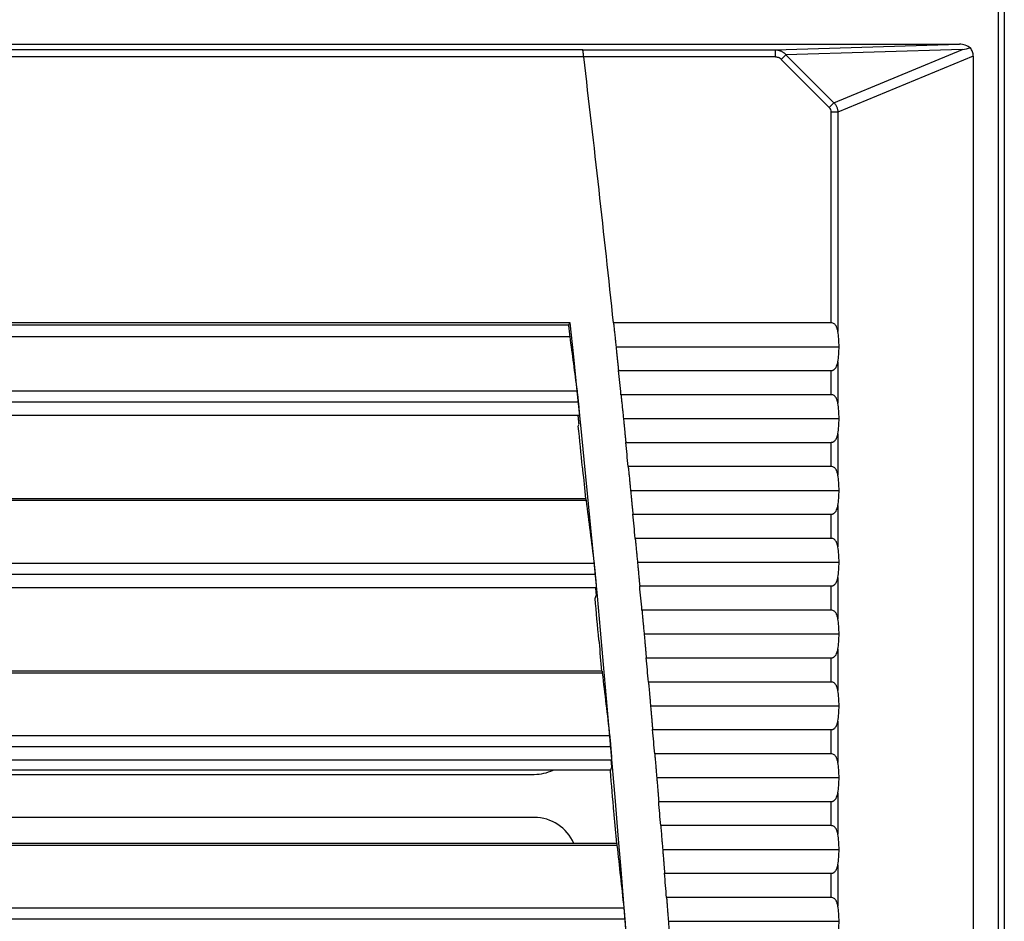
# Model space of a CAD drawing. Header units: millimetres. Extents: x 0 to 2794, y 0 to 2159.
# Tile 38 of 66: x 1212 to 1298, y 1615 to 1693. Entities that reach past the tile are written whole.
import ezdxf

# ---------------------------------------------------------------- set-up
doc = ezdxf.new("R2010")
doc.units = ezdxf.units.MM
doc.header["$LTSCALE"] = 10

msp = doc.modelspace()

# ---------------------------------------------------------------- linework, layer by layer
for p, q in [((1297.496, 1788.063), (1297.496, 1247.938)), ((1298.039, 1788.063), (1298.039, 1247.938)), ((1209.26, 1690.968), (1294.129, 1690.968)), ((1278.095, 1690.488), (1294.129, 1690.968)), ((1209.025, 1690.499), (1261.374, 1690.499)), ((1261.376, 1690.488), (1261.374, 1690.499)), ((1261.376, 1690.488), (1278.095, 1690.488)), ((1278.095, 1690.488), (1278.095, 1689.863)), ((1294.408, 1690.516), (1279.045, 1690.055)), ((1283.219, 1685.881), (1294.408, 1690.516)), ((1261.448, 1689.874), (1209.025, 1689.874)), ((1278.095, 1689.863), (1261.45, 1689.863)), ((1279.045, 1690.055), (1278.638, 1689.649)), ((1282.812, 1685.474), (1278.638, 1689.649)), ((1279.045, 1690.055), (1283.219, 1685.881)), ((1295.333, 1689.945), (1283.556, 1685.067)), ((1295.333, 1689.945), (1295.333, 1264.758)), ((1283.219, 1685.881), (1282.812, 1685.474)), ((1282.981, 1666.727), (1282.981, 1685.067)), ((1283.556, 1685.067), (1282.981, 1685.067)), ((1283.556, 1685.067), (1283.556, 1665.985)), ((1260.27, 1666.727), (960.27, 1666.727)), ((960.417, 1666.563), (1260.122, 1666.563)), ((1282.981, 1666.727), (1264.04, 1666.727)), ((960.308, 1665.535), (1260.231, 1665.535)), ((1264.258, 1664.654), (1283.66, 1664.654)), ((1283.556, 1663.323), (1283.556, 1659.735)), ((1264.474, 1662.581), (1282.981, 1662.581)), ((1282.981, 1660.477), (1282.981, 1662.581)), ((959.675, 1660.826), (1260.864, 1660.826)), ((1282.981, 1660.477), (1264.691, 1660.477)), ((1260.976, 1659.832), (959.563, 1659.832)), ((1261.073, 1658.679), (959.466, 1658.679)), ((1264.902, 1658.404), (1283.66, 1658.404)), ((1283.556, 1657.073), (1283.556, 1653.485)), ((1265.11, 1656.331), (1282.981, 1656.331)), ((1282.981, 1654.227), (1282.981, 1656.331)), ((1282.981, 1654.227), (1265.32, 1654.227)), ((1265.524, 1652.154), (1283.66, 1652.154)), ((1261.657, 1651.257), (1112.275, 1651.257)), ((1261.63, 1651.424), (1112.286, 1651.424)), ((1283.556, 1650.823), (1283.556, 1647.235)), ((1265.725, 1650.081), (1282.981, 1650.081)), ((1282.981, 1647.977), (1282.981, 1650.081)), ((1282.981, 1647.977), (1265.927, 1647.977)), ((958.195, 1645.826), (1262.344, 1645.826)), ((1266.124, 1645.904), (1283.66, 1645.904)), ((1262.448, 1644.832), (958.091, 1644.832)), ((1266.319, 1643.831), (1282.981, 1643.831)), ((1282.981, 1641.727), (1282.981, 1643.831)), ((1283.556, 1644.573), (1283.556, 1640.985)), ((1262.535, 1643.679), (958.004, 1643.679)), ((1282.981, 1641.727), (1266.514, 1641.727)), ((1266.704, 1639.654), (1283.66, 1639.654)), ((1283.556, 1638.323), (1283.556, 1634.735)), ((1266.892, 1637.581), (1282.981, 1637.581)), ((1282.981, 1635.477), (1282.981, 1637.581)), ((1263.059, 1636.257), (1112.275, 1636.257)), ((1263.031, 1636.424), (1112.286, 1636.424)), ((1282.981, 1635.477), (1267.08, 1635.477)), ((1267.263, 1633.404), (1283.66, 1633.404)), ((1283.556, 1632.073), (1283.556, 1628.485)), ((1267.444, 1631.331), (1282.981, 1631.331)), ((1282.981, 1629.227), (1282.981, 1631.331)), ((956.837, 1630.826), (1263.702, 1630.826)), ((1263.798, 1629.832), (956.741, 1629.832)), ((1263.876, 1628.679), (956.663, 1628.679)), ((1282.981, 1629.227), (1267.625, 1629.227)), ((1263.795, 1627.813), (1117.77, 1627.813)), ((1119.645, 1627.438), (1257.145, 1627.438)), ((1267.801, 1627.154), (1283.66, 1627.154)), ((1267.975, 1625.081), (1282.981, 1625.081)), ((1282.981, 1622.977), (1282.981, 1625.081)), ((1283.556, 1625.823), (1283.556, 1622.235)), ((1257.145, 1623.688), (1119.645, 1623.688)), ((1282.981, 1622.977), (1268.148, 1622.977)), ((1264.34, 1621.257), (1112.275, 1621.257)), ((1264.313, 1621.424), (1112.286, 1621.424)), ((1268.318, 1620.904), (1283.66, 1620.904)), ((1283.556, 1619.573), (1283.556, 1615.985)), ((1268.484, 1618.831), (1282.981, 1618.831)), ((1282.981, 1616.727), (1282.981, 1618.831)), ((1282.981, 1616.727), (1268.651, 1616.727)), ((955.6, 1615.826), (1264.939, 1615.826)), ((1265.027, 1614.832), (955.512, 1614.832)), ((1268.813, 1614.654), (1283.66, 1614.654))]:
    msp.add_line(p, q)
at = {"flags": 128}
for points in [[(1260.122, 1666.563), (1260.205, 1666.655), (1260.27, 1666.727)], [(1260.122, 1666.563), (1260.136, 1666.435), (1260.15, 1666.306), (1260.163, 1666.178), (1260.177, 1666.049), (1260.19, 1665.921), (1260.204, 1665.792), (1260.217, 1665.664), (1260.231, 1665.535)], [(1261.046, 1657.915), (1261.037, 1658.011), (1261.027, 1658.106), (1261.017, 1658.202), (1261.008, 1658.297), (1260.998, 1658.393), (1260.988, 1658.488), (1260.979, 1658.584), (1260.969, 1658.679)], [(1260.979, 1657.749), (1261.017, 1657.842), (1261.046, 1657.915)], [(1261.382, 1653.935), (1261.358, 1654.052), (1261.34, 1654.145)], [(1262.435, 1642.749), (1262.505, 1642.92), (1262.56, 1643.054)], [(1262.56, 1643.054), (1262.552, 1643.132), (1262.545, 1643.21), (1262.538, 1643.289), (1262.53, 1643.367), (1262.523, 1643.445), (1262.516, 1643.523), (1262.509, 1643.601), (1262.501, 1643.679)], [(1262.808, 1638.924), (1262.785, 1639.048), (1262.766, 1639.145)], [(1263.895, 1628.054), (1263.889, 1628.132), (1263.882, 1628.21), (1263.876, 1628.289), (1263.869, 1628.367), (1263.862, 1628.445), (1263.856, 1628.523), (1263.849, 1628.601), (1263.842, 1628.679)], [(1263.768, 1627.749), (1263.839, 1627.92), (1263.895, 1628.054)], [(1264.111, 1623.924), (1264.088, 1624.048), (1264.07, 1624.145)]]:
    msp.add_lwpolyline(points, dxfattribs=at)
for centre, radius, start, end in [((-604.3, 1469.227), 1878.75, 6.034258, 6.74424), ((-604.3, 1469.227), 1875, 354.376187, 6.046372), ((-604.3, 1469.227), 1878.75, 5.842625, 5.907136), ((-604.3, 1469.227), 1874.782, 5.660536, 5.771224), ((-604.3, 1469.227), 1878.75, 5.651057, 5.715546), ((-604.3, 1469.227), 1874.803, 5.576891, 5.654022), ((-604.3, 1469.227), 1878.75, 5.459553, 5.524021), ((-604.3, 1469.227), 1878.75, 5.26811, 5.332557), ((-604.3, 1469.227), 1874.782, 5.200048, 5.310652), ((-604.3, 1469.227), 1874.804, 5.116511, 5.193224), ((-604.3, 1469.227), 1878.75, 5.076726, 5.141154), ((-604.3, 1469.227), 1878.75, 4.885398, 4.949807), ((1257.145, 1631.188), 3.75, 270, 295.84193), ((-604.3, 1469.227), 1874.782, 4.739898, 4.850423), ((-604.3, 1469.227), 1878.75, 4.694126, 4.758517), ((1257.145, 1619.938), 3.75, 23.35336, 90), ((-604.3, 1469.227), 1874.804, 4.656424, 4.733083), ((-604.3, 1469.227), 1878.75, 4.502905, 4.567279)]:
    msp.add_arc(centre, radius, start, end)
for points, knots in [([(1295.095, 1690.646), (1294.968, 1690.746), (1294.814, 1690.829), (1294.481, 1690.94), (1294.302, 1690.968), (1294.129, 1690.968)], [0, 0, 0, 0, 0.5, 0.5, 1, 1, 1, 1]), ([(1261.45, 1689.863), (1261.447, 1689.889), (1261.44, 1689.943), (1261.431, 1690.022), (1261.42, 1690.112), (1261.409, 1690.208), (1261.398, 1690.302), (1261.388, 1690.381), (1261.382, 1690.439), (1261.377, 1690.479), (1261.376, 1690.485), (1261.376, 1690.488)], [0, 0, 0, 0, 0.082721, 0.165843, 0.250735, 0.374478, 0.499883, 0.622536, 0.74927, 0.874603, 1, 1, 1, 1]), ([(1278.095, 1690.488), (1278.136, 1690.486), (1278.217, 1690.484), (1278.334, 1690.466), (1278.444, 1690.439), (1278.546, 1690.404), (1278.641, 1690.363), (1278.727, 1690.317), (1278.806, 1690.268), (1278.876, 1690.216), (1278.939, 1690.163), (1278.995, 1690.11), (1279.028, 1690.073), (1279.045, 1690.055)], [0, 0, 0, 0, 0.11582, 0.226645, 0.332476, 0.433318, 0.529174, 0.620051, 0.705954, 0.786891, 0.86287, 0.933902, 1, 1, 1, 1]), ([(1295.333, 1689.945), (1295.333, 1690.07), (1295.313, 1690.197), (1295.232, 1690.436), (1295.171, 1690.548), (1295.095, 1690.646)], [0, 0, 0, 0, 0.5, 0.5, 1, 1, 1, 1]), ([(1278.638, 1689.649), (1278.573, 1689.714), (1278.488, 1689.769), (1278.299, 1689.844), (1278.195, 1689.863), (1278.095, 1689.863)], [0, 0, 0, 0, 0.5, 0.5, 1, 1, 1, 1]), ([(1283.219, 1685.881), (1283.248, 1685.849), (1283.304, 1685.785), (1283.376, 1685.678), (1283.438, 1685.565), (1283.487, 1685.446), (1283.524, 1685.322), (1283.548, 1685.196), (1283.554, 1685.11), (1283.556, 1685.067)], [0, 0, 0, 0, 0.143048, 0.285905, 0.428648, 0.571352, 0.714095, 0.856952, 1, 1, 1, 1]), ([(1282.981, 1685.067), (1282.981, 1685.142), (1282.966, 1685.217), (1282.908, 1685.358), (1282.865, 1685.421), (1282.812, 1685.474)], [0, 0, 0, 0, 0.5, 0.5, 1, 1, 1, 1]), ([(1264.04, 1666.727), (1264.046, 1666.671), (1264.059, 1666.556), (1264.078, 1666.371), (1264.099, 1666.173), (1264.121, 1665.961), (1264.146, 1665.727), (1264.176, 1665.444), (1264.214, 1665.082), (1264.242, 1664.807), (1264.258, 1664.654)], [0, 0, 0, 0, 0.091076, 0.186599, 0.286568, 0.390984, 0.499847, 0.623949, 0.790675, 1, 1, 1, 1]), ([(1283.556, 1665.985), (1283.548, 1666.033), (1283.531, 1666.124), (1283.496, 1666.25), (1283.454, 1666.361), (1283.399, 1666.467), (1283.329, 1666.564), (1283.234, 1666.65), (1283.118, 1666.714), (1283.026, 1666.723), (1282.981, 1666.727)], [0, 0, 0, 0, 0.141663, 0.271565, 0.390457, 0.499316, 0.630916, 0.749123, 0.878286, 1, 1, 1, 1]), ([(1264.258, 1664.654), (1264.266, 1664.578), (1264.282, 1664.433), (1264.303, 1664.225), (1264.323, 1664.035), (1264.341, 1663.864), (1264.357, 1663.713), (1264.38, 1663.493), (1264.409, 1663.211), (1264.443, 1662.879), (1264.464, 1662.678), (1264.474, 1662.581)], [0, 0, 0, 0, 0.103356, 0.198643, 0.285859, 0.365005, 0.43608, 0.499083, 0.677033, 0.844005, 1, 1, 1, 1]), ([(1282.981, 1662.581), (1283.003, 1662.582), (1283.048, 1662.584), (1283.113, 1662.601), (1283.175, 1662.627), (1283.249, 1662.671), (1283.329, 1662.744), (1283.422, 1662.873), (1283.506, 1663.066), (1283.538, 1663.232), (1283.556, 1663.323)], [0, 0, 0, 0, 0.06087, 0.121652, 0.184319, 0.250676, 0.369054, 0.500989, 0.728481, 1, 1, 1, 1]), ([(1260.864, 1660.826), (1260.867, 1660.805), (1260.872, 1660.763), (1260.882, 1660.687), (1260.892, 1660.602), (1260.903, 1660.509), (1260.915, 1660.4), (1260.929, 1660.273), (1260.945, 1660.131), (1260.96, 1659.983), (1260.971, 1659.883), (1260.976, 1659.832)], [0, 0, 0, 0, 0.100501, 0.199719, 0.298701, 0.398501, 0.500149, 0.623787, 0.750386, 0.874471, 1, 1, 1, 1]), ([(1264.691, 1660.477), (1264.696, 1660.421), (1264.708, 1660.306), (1264.727, 1660.121), (1264.747, 1659.923), (1264.769, 1659.71), (1264.793, 1659.476), (1264.822, 1659.193), (1264.858, 1658.833), (1264.886, 1658.557), (1264.902, 1658.404)], [0, 0, 0, 0, 0.091111, 0.186683, 0.286714, 0.391207, 0.500161, 0.623967, 0.790589, 1, 1, 1, 1]), ([(1283.556, 1659.735), (1283.548, 1659.783), (1283.531, 1659.874), (1283.496, 1660), (1283.454, 1660.111), (1283.399, 1660.217), (1283.329, 1660.314), (1283.234, 1660.4), (1283.118, 1660.464), (1283.026, 1660.473), (1282.981, 1660.477)], [0, 0, 0, 0, 0.141663, 0.271565, 0.390457, 0.499316, 0.630916, 0.749123, 0.878286, 1, 1, 1, 1]), ([(1260.976, 1659.832), (1260.98, 1659.794), (1260.987, 1659.719), (1260.999, 1659.607), (1261.009, 1659.497), (1261.023, 1659.355), (1261.038, 1659.187), (1261.053, 1659.013), (1261.065, 1658.868), (1261.072, 1658.763), (1261.075, 1658.692), (1261.074, 1658.683), (1261.073, 1658.679)], [0, 0, 0, 0, 0.0623101, 0.1243927, 0.1868197, 0.2501537, 0.3736403, 0.4999096, 0.6224774, 0.7492114, 0.8745656, 1, 1, 1, 1]), ([(1264.902, 1658.404), (1264.909, 1658.328), (1264.924, 1658.183), (1264.945, 1657.974), (1264.964, 1657.784), (1264.981, 1657.613), (1264.997, 1657.461), (1265.019, 1657.241), (1265.047, 1656.96), (1265.08, 1656.628), (1265.1, 1656.428), (1265.11, 1656.331)], [0, 0, 0, 0, 0.103533, 0.199007, 0.286422, 0.365777, 0.437072, 0.500306, 0.677758, 0.844322, 1, 1, 1, 1]), ([(1282.981, 1656.331), (1283.003, 1656.332), (1283.048, 1656.334), (1283.113, 1656.351), (1283.175, 1656.377), (1283.249, 1656.421), (1283.329, 1656.494), (1283.422, 1656.623), (1283.506, 1656.816), (1283.538, 1656.982), (1283.556, 1657.073)], [0, 0, 0, 0, 0.06087, 0.121652, 0.184319, 0.250676, 0.369054, 0.500989, 0.728481, 1, 1, 1, 1]), ([(1265.32, 1654.227), (1265.325, 1654.171), (1265.337, 1654.056), (1265.355, 1653.871), (1265.374, 1653.673), (1265.395, 1653.46), (1265.418, 1653.226), (1265.446, 1652.944), (1265.482, 1652.583), (1265.509, 1652.307), (1265.524, 1652.154)], [0, 0, 0, 0, 0.091108, 0.186686, 0.286733, 0.391251, 0.500239, 0.623795, 0.79039, 1, 1, 1, 1]), ([(1283.556, 1653.485), (1283.548, 1653.533), (1283.531, 1653.624), (1283.496, 1653.75), (1283.454, 1653.861), (1283.399, 1653.967), (1283.329, 1654.064), (1283.234, 1654.15), (1283.118, 1654.214), (1283.026, 1654.223), (1282.981, 1654.227)], [0, 0, 0, 0, 0.141663, 0.271565, 0.390457, 0.499316, 0.630916, 0.749123, 0.878286, 1, 1, 1, 1]), ([(1265.524, 1652.154), (1265.531, 1652.078), (1265.545, 1651.933), (1265.565, 1651.724), (1265.584, 1651.535), (1265.601, 1651.364), (1265.616, 1651.211), (1265.637, 1650.991), (1265.664, 1650.71), (1265.696, 1650.378), (1265.716, 1650.178), (1265.725, 1650.081)], [0, 0, 0, 0, 0.103363, 0.198708, 0.286035, 0.365344, 0.436635, 0.499906, 0.677484, 0.844182, 1, 1, 1, 1]), ([(1261.629, 1651.423), (1261.629, 1651.424), (1261.631, 1651.425), (1261.634, 1651.413), (1261.639, 1651.387), (1261.646, 1651.34), (1261.653, 1651.285), (1261.657, 1651.257)], [0, 0, 0, 0, 0.166195, 0.332327, 0.499912, 0.749146, 1, 1, 1, 1]), ([(1282.981, 1650.081), (1283.003, 1650.082), (1283.048, 1650.084), (1283.113, 1650.101), (1283.175, 1650.127), (1283.249, 1650.171), (1283.329, 1650.244), (1283.422, 1650.373), (1283.506, 1650.566), (1283.538, 1650.732), (1283.556, 1650.823)], [0, 0, 0, 0, 0.06087, 0.121652, 0.184319, 0.250676, 0.369054, 0.500989, 0.728481, 1, 1, 1, 1]), ([(1265.927, 1647.977), (1265.933, 1647.921), (1265.944, 1647.806), (1265.961, 1647.621), (1265.98, 1647.423), (1266.001, 1647.21), (1266.023, 1646.977), (1266.05, 1646.694), (1266.084, 1646.333), (1266.11, 1646.058), (1266.124, 1645.904)], [0, 0, 0, 0, 0.091091, 0.18666, 0.286707, 0.391233, 0.500239, 0.623545, 0.790141, 1, 1, 1, 1]), ([(1283.556, 1647.235), (1283.548, 1647.283), (1283.531, 1647.374), (1283.496, 1647.5), (1283.454, 1647.611), (1283.399, 1647.717), (1283.329, 1647.814), (1283.234, 1647.9), (1283.118, 1647.964), (1283.026, 1647.973), (1282.981, 1647.977)], [0, 0, 0, 0, 0.141663, 0.271565, 0.390457, 0.499316, 0.630916, 0.749123, 0.878286, 1, 1, 1, 1]), ([(1262.344, 1645.826), (1262.346, 1645.805), (1262.352, 1645.763), (1262.36, 1645.687), (1262.37, 1645.602), (1262.38, 1645.509), (1262.392, 1645.4), (1262.405, 1645.273), (1262.419, 1645.131), (1262.434, 1644.983), (1262.443, 1644.883), (1262.448, 1644.832)], [0, 0, 0, 0, 0.100516, 0.199741, 0.298723, 0.398514, 0.500146, 0.623788, 0.750381, 0.87447, 1, 1, 1, 1]), ([(1266.124, 1645.904), (1266.132, 1645.828), (1266.145, 1645.683), (1266.165, 1645.475), (1266.183, 1645.285), (1266.199, 1645.114), (1266.213, 1644.962), (1266.234, 1644.741), (1266.26, 1644.46), (1266.291, 1644.128), (1266.31, 1643.928), (1266.319, 1643.831)], [0, 0, 0, 0, 0.103271, 0.198562, 0.285871, 0.365198, 0.436544, 0.499906, 0.677455, 0.844153, 1, 1, 1, 1]), ([(1262.448, 1644.832), (1262.451, 1644.794), (1262.458, 1644.719), (1262.469, 1644.607), (1262.478, 1644.497), (1262.491, 1644.355), (1262.505, 1644.187), (1262.519, 1644.013), (1262.529, 1643.868), (1262.535, 1643.763), (1262.538, 1643.692), (1262.536, 1643.683), (1262.535, 1643.679)], [0, 0, 0, 0, 0.062307, 0.124388, 0.186816, 0.250155, 0.373632, 0.499911, 0.622473, 0.74921, 0.87456, 1, 1, 1, 1]), ([(1282.981, 1643.831), (1283.003, 1643.832), (1283.048, 1643.834), (1283.113, 1643.851), (1283.175, 1643.877), (1283.249, 1643.921), (1283.329, 1643.994), (1283.422, 1644.123), (1283.506, 1644.316), (1283.538, 1644.482), (1283.556, 1644.573)], [0, 0, 0, 0, 0.0608704, 0.1216521, 0.1843187, 0.2506761, 0.3690545, 0.5009893, 0.7284807, 1, 1, 1, 1]), ([(1266.514, 1641.727), (1266.519, 1641.671), (1266.53, 1641.556), (1266.547, 1641.371), (1266.565, 1641.173), (1266.585, 1640.961), (1266.606, 1640.727), (1266.632, 1640.444), (1266.665, 1640.084), (1266.69, 1639.808), (1266.704, 1639.654)], [0, 0, 0, 0, 0.0910718, 0.1866313, 0.2866787, 0.3912143, 0.5002384, 0.6232731, 0.7898692, 1, 1, 1, 1]), ([(1283.556, 1640.985), (1283.548, 1641.033), (1283.531, 1641.124), (1283.496, 1641.25), (1283.454, 1641.361), (1283.399, 1641.467), (1283.329, 1641.564), (1283.234, 1641.65), (1283.118, 1641.714), (1283.026, 1641.723), (1282.981, 1641.727)], [0, 0, 0, 0, 0.141663, 0.271565, 0.390457, 0.499316, 0.630916, 0.749123, 0.878286, 1, 1, 1, 1]), ([(1266.704, 1639.654), (1266.711, 1639.579), (1266.724, 1639.433), (1266.743, 1639.225), (1266.76, 1639.035), (1266.776, 1638.864), (1266.79, 1638.712), (1266.81, 1638.492), (1266.835, 1638.21), (1266.865, 1637.878), (1266.883, 1637.678), (1266.892, 1637.581)], [0, 0, 0, 0, 0.103174, 0.198407, 0.285696, 0.365043, 0.436446, 0.499906, 0.677425, 0.844122, 1, 1, 1, 1]), ([(1282.981, 1637.581), (1283.003, 1637.582), (1283.048, 1637.584), (1283.113, 1637.601), (1283.175, 1637.627), (1283.249, 1637.671), (1283.329, 1637.744), (1283.422, 1637.873), (1283.506, 1638.066), (1283.538, 1638.232), (1283.556, 1638.323)], [0, 0, 0, 0, 0.06087, 0.121652, 0.184319, 0.250676, 0.369054, 0.500989, 0.728481, 1, 1, 1, 1]), ([(1263.034, 1636.424), (1263.034, 1636.423), (1263.036, 1636.422), (1263.039, 1636.407), (1263.044, 1636.379), (1263.05, 1636.334), (1263.056, 1636.282), (1263.059, 1636.257)], [0, 0, 0, 0, 0.165208, 0.330958, 0.49851, 0.749024, 1, 1, 1, 1]), ([(1267.08, 1635.477), (1267.085, 1635.421), (1267.095, 1635.306), (1267.112, 1635.121), (1267.129, 1634.923), (1267.148, 1634.711), (1267.169, 1634.477), (1267.194, 1634.195), (1267.225, 1633.834), (1267.25, 1633.558), (1267.263, 1633.404)], [0, 0, 0, 0, 0.091051, 0.1866, 0.286647, 0.391193, 0.500238, 0.622977, 0.789573, 1, 1, 1, 1]), ([(1283.556, 1634.735), (1283.548, 1634.783), (1283.531, 1634.874), (1283.496, 1635), (1283.454, 1635.111), (1283.399, 1635.217), (1283.329, 1635.314), (1283.234, 1635.4), (1283.118, 1635.464), (1283.026, 1635.473), (1282.981, 1635.477)], [0, 0, 0, 0, 0.141663, 0.271565, 0.390457, 0.499316, 0.630916, 0.749123, 0.878286, 1, 1, 1, 1]), ([(1267.263, 1633.404), (1267.269, 1633.336), (1267.281, 1633.203), (1267.298, 1633.009), (1267.314, 1632.826), (1267.328, 1632.656), (1267.342, 1632.497), (1267.355, 1632.35), (1267.367, 1632.215), (1267.378, 1632.091), (1267.395, 1631.896), (1267.417, 1631.638), (1267.435, 1631.432), (1267.444, 1631.331)], [0, 0, 0, 0, 0.0933912, 0.1819728, 0.2657446, 0.3447064, 0.4188581, 0.4881997, 0.552731, 0.612452, 0.6673626, 0.8384066, 1, 1, 1, 1]), ([(1282.981, 1631.331), (1283.003, 1631.332), (1283.048, 1631.334), (1283.113, 1631.351), (1283.175, 1631.377), (1283.249, 1631.421), (1283.329, 1631.494), (1283.422, 1631.623), (1283.506, 1631.816), (1283.538, 1631.982), (1283.556, 1632.073)], [0, 0, 0, 0, 0.06087, 0.121652, 0.184319, 0.250676, 0.369054, 0.500989, 0.728481, 1, 1, 1, 1]), ([(1263.702, 1630.826), (1263.705, 1630.805), (1263.709, 1630.763), (1263.718, 1630.687), (1263.726, 1630.602), (1263.736, 1630.509), (1263.746, 1630.4), (1263.759, 1630.273), (1263.772, 1630.131), (1263.785, 1629.983), (1263.794, 1629.883), (1263.798, 1629.832)], [0, 0, 0, 0, 0.10053, 0.199762, 0.298743, 0.398526, 0.500143, 0.623788, 0.750378, 0.874469, 1, 1, 1, 1]), ([(1263.798, 1629.832), (1263.801, 1629.794), (1263.808, 1629.719), (1263.817, 1629.607), (1263.826, 1629.496), (1263.837, 1629.354), (1263.85, 1629.187), (1263.862, 1629.012), (1263.872, 1628.868), (1263.877, 1628.762), (1263.879, 1628.692), (1263.877, 1628.683), (1263.876, 1628.679)], [0, 0, 0, 0, 0.062304, 0.124384, 0.186813, 0.250157, 0.373625, 0.499912, 0.622469, 0.749209, 0.874555, 1, 1, 1, 1]), ([(1267.625, 1629.227), (1267.63, 1629.171), (1267.639, 1629.056), (1267.655, 1628.872), (1267.672, 1628.673), (1267.69, 1628.461), (1267.71, 1628.227), (1267.734, 1627.945), (1267.765, 1627.585), (1267.788, 1627.308), (1267.801, 1627.154)], [0, 0, 0, 0, 0.0910283, 0.1865659, 0.2866132, 0.3911703, 0.5002374, 0.6226528, 0.7892495, 1, 1, 1, 1]), ([(1283.556, 1628.485), (1283.548, 1628.533), (1283.531, 1628.624), (1283.496, 1628.75), (1283.454, 1628.861), (1283.399, 1628.967), (1283.329, 1629.064), (1283.234, 1629.15), (1283.118, 1629.214), (1283.026, 1629.223), (1282.981, 1629.227)], [0, 0, 0, 0, 0.141663, 0.271565, 0.390457, 0.499316, 0.630916, 0.749123, 0.878286, 1, 1, 1, 1]), ([(1267.801, 1627.154), (1267.807, 1627.082), (1267.819, 1626.941), (1267.836, 1626.734), (1267.853, 1626.536), (1267.868, 1626.348), (1267.883, 1626.169), (1267.897, 1625.999), (1267.911, 1625.84), (1267.923, 1625.69), (1267.935, 1625.55), (1267.946, 1625.419), (1267.956, 1625.298), (1267.966, 1625.186), (1267.972, 1625.115), (1267.975, 1625.081)], [0, 0, 0, 0, 0.098061, 0.192599, 0.283614, 0.371106, 0.455075, 0.535521, 0.612444, 0.685844, 0.755721, 0.822075, 0.884906, 0.944215, 1, 1, 1, 1]), ([(1282.981, 1625.081), (1283.003, 1625.082), (1283.048, 1625.084), (1283.113, 1625.101), (1283.175, 1625.127), (1283.249, 1625.171), (1283.329, 1625.244), (1283.422, 1625.373), (1283.506, 1625.566), (1283.538, 1625.732), (1283.556, 1625.823)], [0, 0, 0, 0, 0.06087, 0.121652, 0.184319, 0.250676, 0.369054, 0.500989, 0.728481, 1, 1, 1, 1]), ([(1268.148, 1622.977), (1268.153, 1622.921), (1268.163, 1622.806), (1268.178, 1622.622), (1268.194, 1622.423), (1268.211, 1622.211), (1268.23, 1621.978), (1268.253, 1621.696), (1268.283, 1621.335), (1268.305, 1621.059), (1268.318, 1620.904)], [0, 0, 0, 0, 0.091003, 0.186528, 0.286575, 0.391145, 0.500237, 0.622296, 0.788894, 1, 1, 1, 1]), ([(1283.556, 1622.235), (1283.548, 1622.283), (1283.531, 1622.374), (1283.496, 1622.5), (1283.454, 1622.611), (1283.399, 1622.717), (1283.329, 1622.814), (1283.234, 1622.9), (1283.118, 1622.964), (1283.026, 1622.973), (1282.981, 1622.977)], [0, 0, 0, 0, 0.141663, 0.271565, 0.390457, 0.499316, 0.630916, 0.749123, 0.878286, 1, 1, 1, 1]), ([(1264.316, 1621.424), (1264.317, 1621.423), (1264.318, 1621.422), (1264.321, 1621.407), (1264.326, 1621.379), (1264.332, 1621.334), (1264.338, 1621.282), (1264.34, 1621.257)], [0, 0, 0, 0, 0.165217, 0.330969, 0.498514, 0.749032, 1, 1, 1, 1]), ([(1268.318, 1620.904), (1268.323, 1620.832), (1268.335, 1620.691), (1268.351, 1620.485), (1268.367, 1620.287), (1268.382, 1620.098), (1268.397, 1619.919), (1268.41, 1619.75), (1268.423, 1619.59), (1268.435, 1619.441), (1268.446, 1619.3), (1268.457, 1619.17), (1268.467, 1619.049), (1268.476, 1618.936), (1268.482, 1618.865), (1268.484, 1618.831)], [0, 0, 0, 0, 0.097981, 0.192453, 0.283415, 0.370868, 0.45481, 0.535243, 0.612166, 0.685579, 0.755483, 0.821877, 0.884761, 0.944135, 1, 1, 1, 1]), ([(1282.981, 1618.831), (1283.003, 1618.832), (1283.048, 1618.834), (1283.113, 1618.851), (1283.175, 1618.877), (1283.249, 1618.921), (1283.329, 1618.994), (1283.422, 1619.123), (1283.506, 1619.316), (1283.538, 1619.482), (1283.556, 1619.573)], [0, 0, 0, 0, 0.06087, 0.121652, 0.184319, 0.250676, 0.369054, 0.500989, 0.728481, 1, 1, 1, 1]), ([(1268.651, 1616.727), (1268.656, 1616.671), (1268.665, 1616.556), (1268.679, 1616.372), (1268.695, 1616.174), (1268.711, 1615.961), (1268.73, 1615.728), (1268.752, 1615.447), (1268.78, 1615.086), (1268.801, 1614.809), (1268.813, 1614.654)], [0, 0, 0, 0, 0.090975, 0.186487, 0.286534, 0.391117, 0.500237, 0.621903, 0.7885, 1, 1, 1, 1]), ([(1283.556, 1615.985), (1283.548, 1616.033), (1283.531, 1616.124), (1283.496, 1616.25), (1283.454, 1616.361), (1283.399, 1616.467), (1283.329, 1616.564), (1283.234, 1616.65), (1283.118, 1616.714), (1283.026, 1616.723), (1282.981, 1616.727)], [0, 0, 0, 0, 0.1416631, 0.2715652, 0.3904567, 0.4993164, 0.6309156, 0.7491233, 0.8782856, 1, 1, 1, 1]), ([(1264.939, 1615.826), (1264.941, 1615.805), (1264.946, 1615.763), (1264.953, 1615.687), (1264.962, 1615.602), (1264.97, 1615.509), (1264.98, 1615.4), (1264.991, 1615.273), (1265.003, 1615.131), (1265.015, 1614.983), (1265.023, 1614.883), (1265.027, 1614.832)], [0, 0, 0, 0, 0.100543, 0.199781, 0.298761, 0.398538, 0.500141, 0.623787, 0.750374, 0.874467, 1, 1, 1, 1]), ([(1265.027, 1614.832), (1265.03, 1614.794), (1265.036, 1614.719), (1265.044, 1614.607), (1265.052, 1614.496), (1265.062, 1614.354), (1265.074, 1614.186), (1265.085, 1614.012), (1265.093, 1613.868), (1265.097, 1613.762), (1265.099, 1613.692), (1265.097, 1613.683), (1265.096, 1613.679)], [0, 0, 0, 0, 0.062301, 0.12438, 0.18681, 0.250158, 0.373618, 0.499913, 0.622466, 0.749208, 0.87455, 1, 1, 1, 1]), ([(1268.813, 1614.654), (1268.819, 1614.582), (1268.83, 1614.442), (1268.846, 1614.235), (1268.861, 1614.037), (1268.875, 1613.849), (1268.889, 1613.67), (1268.902, 1613.5), (1268.914, 1613.341), (1268.926, 1613.191), (1268.937, 1613.051), (1268.947, 1612.92), (1268.956, 1612.799), (1268.965, 1612.686), (1268.97, 1612.615), (1268.973, 1612.581)], [0, 0, 0, 0, 0.0978957, 0.1922961, 0.2832012, 0.3706108, 0.4545249, 0.5349435, 0.6118666, 0.6852942, 0.7552262, 0.8216628, 0.8846039, 0.9440496, 1, 1, 1, 1])]:
    msp.add_open_spline(points, degree=3, knots=knots)
for points in [[(1294.408, 1690.516), (1294.64, 1690.561), (1294.869, 1690.605), (1295.095, 1690.646)], [(1260.231, 1665.535), (1260.444, 1663.966), (1260.655, 1662.396), (1260.864, 1660.826)], [(1283.66, 1664.654), (1283.66, 1665.105), (1283.624, 1665.563), (1283.556, 1665.985)], [(1283.556, 1663.323), (1283.624, 1663.745), (1283.66, 1664.203), (1283.66, 1664.654)], [(1283.66, 1658.404), (1283.66, 1658.855), (1283.624, 1659.313), (1283.556, 1659.735)], [(1283.556, 1657.073), (1283.624, 1657.495), (1283.66, 1657.953), (1283.66, 1658.404)], [(1283.66, 1652.154), (1283.66, 1652.605), (1283.624, 1653.063), (1283.556, 1653.485)], [(1283.556, 1650.823), (1283.624, 1651.245), (1283.66, 1651.703), (1283.66, 1652.154)], [(1261.657, 1651.257), (1261.889, 1649.447), (1262.117, 1647.637), (1262.344, 1645.826)], [(1283.66, 1645.904), (1283.66, 1646.355), (1283.624, 1646.813), (1283.556, 1647.235)], [(1283.556, 1644.573), (1283.624, 1644.995), (1283.66, 1645.453), (1283.66, 1645.904)], [(1283.66, 1639.654), (1283.66, 1640.105), (1283.624, 1640.563), (1283.556, 1640.985)], [(1283.556, 1638.323), (1283.624, 1638.745), (1283.66, 1639.203), (1283.66, 1639.654)], [(1263.059, 1636.257), (1263.276, 1634.447), (1263.49, 1632.637), (1263.702, 1630.826)], [(1283.66, 1633.404), (1283.66, 1633.855), (1283.624, 1634.313), (1283.556, 1634.735)], [(1283.556, 1632.073), (1283.624, 1632.495), (1283.66, 1632.953), (1283.66, 1633.404)], [(1283.66, 1627.154), (1283.66, 1627.605), (1283.624, 1628.063), (1283.556, 1628.485)], [(1283.556, 1625.823), (1283.624, 1626.245), (1283.66, 1626.703), (1283.66, 1627.154)], [(1283.66, 1620.904), (1283.66, 1621.355), (1283.624, 1621.813), (1283.556, 1622.235)], [(1264.34, 1621.257), (1264.543, 1619.447), (1264.742, 1617.637), (1264.939, 1615.826)], [(1283.556, 1619.573), (1283.624, 1619.995), (1283.66, 1620.453), (1283.66, 1620.904)], [(1283.66, 1614.654), (1283.66, 1615.105), (1283.624, 1615.563), (1283.556, 1615.985)], [(1283.556, 1613.323), (1283.624, 1613.745), (1283.66, 1614.203), (1283.66, 1614.654)]]:
    msp.add_open_spline(points, degree=3)

doc.saveas('drawing.dxf')
